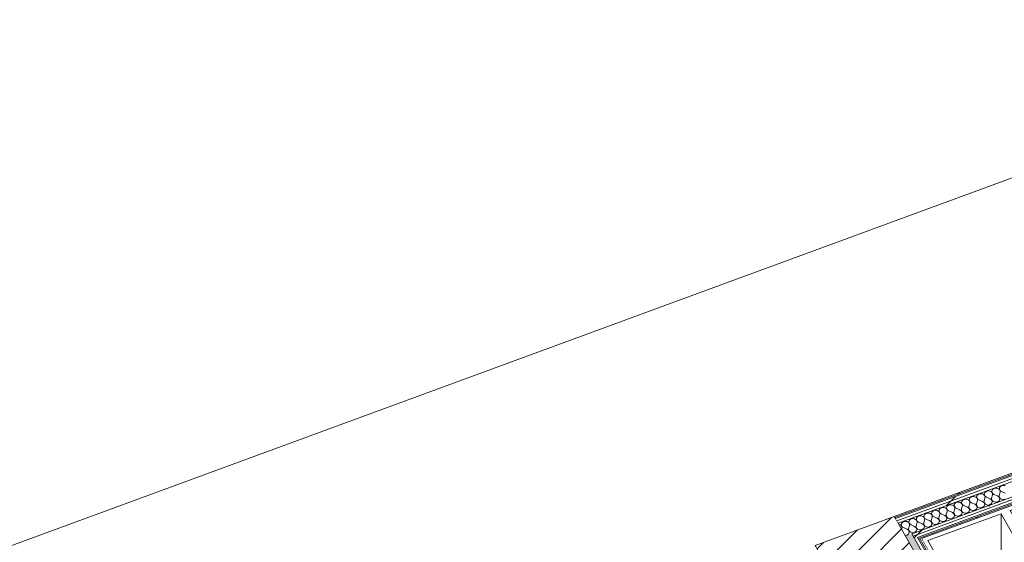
# Model space of a CAD drawing. Header units: millimetres. Extents: x -8337 to 19291, y 9509 to 21675.
# Tile 65 of 163: x -4135 to 67, y 16577 to 18807. Entities that reach past the tile are written whole.
import ezdxf

# ---------------------------------------------------------------- set-up
doc = ezdxf.new("R2010")
doc.units = ezdxf.units.MM
doc.header["$MEASUREMENT"] = 0
doc.linetypes.add('Wipeout_Contour', pattern=[1000, 0, -1000])
for name, color, linetype in [('10_ESTR_Pilars', 7, 'Continuous'), ('14_PAV_Paviment existent', 7, 'Continuous'), ('Nuevo_08_E_Envans secs', 7, 'Continuous'), ('Nuevo_09_EI_Mobiliari general', 7, 'Continuous')]:
    doc.layers.add(name, color=color, linetype=linetype)
for name, color, linetype, lineweight in [('10_ESTR_Pilars_Pluma_Nº__28', 7, 'Continuous', 20), ('10_ESTR_Pilars_Pluma_Nº__42', 8, 'Continuous', 25), ('14_PAV_Paviment existent_Pluma_Nº__89', 7, 'Continuous', 5), ('Nuevo_08_E_Envans secs_Pluma_Nº__1', 7, 'Continuous', 5), ('Nuevo_08_E_Envans secs_Pluma_Nº__47', 7, 'Continuous', 20), ('Nuevo_09_EI_Mobiliari general_Pluma_Nº__1', 7, 'Continuous', 5), ('Nuevo_09_EI_Mobiliari general_Pluma_Nº__24', 252, 'Continuous', 5)]:
    doc.layers.add(name, color=color, linetype=linetype, lineweight=lineweight)
for name, color, linetype, lineweight, true_color in [('Nuevo_08_E_Envans secs_Pluma_Nº__102', 7, 'Continuous', 5, 0xcccccc), ('Nuevo_08_E_Envans secs_Pluma_Nº__171', 171, 'Continuous', 13, 0xaaaaff), ('Nuevo_08_E_Envans secs_Pluma_Nº__177', 7, 'Continuous', 15, 0xf7e046)]:
    doc.layers.add(name, color=color, linetype=linetype, lineweight=lineweight, true_color=true_color)
pattern_1 = [(45, (0, 0), (-183.8478, 183.8478), [195, -65]), (45, (7e-14, 183.85), (-183.8478, 183.8478), [195, -65])]

# ---------------------------------------------------------------- blocks, each defined once
blk = doc.blocks.new('Elem Sección_29_1')
at = {"color": 254, "linetype": 'Wipeout_Contour', "lineweight": 0, "ltscale": 65831.945839}
blk.add_wipeout([(-740.8, 16563.1), (-542.7, 16212.8), (-204.8, 16337), (-402.8, 16687.3)], dxfattribs=at).dxf.layer = '10_ESTR_Pilars'
at = {"layer": '10_ESTR_Pilars_Pluma_Nº__42', "linetype": 'Continuous', "lineweight": 25}
h = blk.add_hatch(dxfattribs=at)
h.set_pattern_fill('00_GCT_trama_45º_e1_400__05', color=8, style=0, pattern_type=2)
h.set_pattern_definition([(45, (0, 0), (-45.96194, 45.96194), [])])
h.paths.add_polyline_path([(-740.8, 16563.1), (-542.7, 16212.8), (-204.8, 16337), (-402.8, 16687.3)])
at = {"layer": '10_ESTR_Pilars_Pluma_Nº__28', "color": 7, "linetype": 'Continuous', "lineweight": 20}
blk.add_line((-402.8, 16687.3), (-740.8, 16563.1), dxfattribs=at)
at = {"layer": '10_ESTR_Pilars_Pluma_Nº__28', "color": 7, "linetype": 'Continuous', "lineweight": 20, "flags": 128}
for points in [[(-402.8, 16687.3), (-400.1, 16682.6), (-397.5, 16678), (-391.8, 16667.8), (-386.1, 16657.7), (-355.3, 16603.2), (-204.8, 16337)], [(-740.8, 16563.1), (-738.1, 16558.4), (-735.5, 16553.7), (-729.8, 16543.6), (-724, 16533.5), (-693.2, 16479), (-548, 16222.1), (-542.7, 16212.8)], [(-204.8, 16337), (-216.3, 16332.8), (-542.7, 16212.8)]]:
    blk.add_lwpolyline(points, dxfattribs=at)
blk = doc.blocks.new('Elem Sección_69_1')
at = {"layer": 'Nuevo_09_EI_Mobiliari general_Pluma_Nº__1', "color": 7, "linetype": 'Continuous', "lineweight": 5}
for p, q in [((2155.8, 17469.9), (2155.8, 17211.9)), ((1805.2, 17341.3), (1805.2, 17083.3)), ((2280.8, 17248.3), (2280.8, 16943.2)), ((2297.9, 16944.9), (2297.9, 17259.3)), ((1454.7, 17212.7), (1454.7, 16954.7)), ((2213.1, 17139.1), (2218.8, 17147.7)), ((2218.8, 17147.7), (2232.5, 17155.4)), ((2223.2, 17139.9), (2236.8, 17147.6)), ((2232.5, 17155.4), (2246.1, 17157.7)), ((2236.8, 17147.6), (2250.5, 17149.9)), ((2246.1, 17157.7), (2251.8, 17153.3)), ((2250.5, 17149.9), (2256.2, 17145.5)), ((2256.2, 17145.5), (2250.5, 17136.9)), ((2251.8, 17153.3), (2256.2, 17145.5)), ((1930.2, 17119.7), (1930.2, 16814.6)), ((1947.4, 16816.4), (1947.4, 17130.7)), ((1966.7, 16832.6), (1966.7, 17137.8)), ((1968.9, 16828.7), (1968.9, 17133.9)), ((2213.1, 17139.1), (2217.5, 17131.3)), ((2217.5, 17131.3), (2223.2, 17139.9)), ((2223.2, 17126.9), (2217.5, 17131.3)), ((2236.8, 17129.2), (2223.2, 17126.9)), ((2250.5, 17136.9), (2236.8, 17129.2)), ((1104.2, 17084.1), (1104.2, 16826.1)), ((1862.6, 17010.5), (1868.3, 17019.1)), ((1868.3, 17019.1), (1881.9, 17026.8)), ((1872.7, 17011.3), (1886.3, 17019)), ((1881.9, 17026.8), (1895.6, 17029.1)), ((1886.3, 17019), (1900, 17021.3)), ((1895.6, 17029.1), (1901.3, 17024.7)), ((1900, 17021.3), (1905.6, 17016.9)), ((1901.3, 17024.7), (1905.6, 17016.9)), ((1579.7, 16991.2), (1579.7, 16686)), ((1596.8, 16687.8), (1596.8, 17002.1)), ((1616.2, 16704.1), (1616.2, 17009.2)), ((1618.4, 16700.2), (1618.4, 17005.3)), ((1862.6, 17010.5), (1867, 17002.7)), ((1867, 17002.7), (1872.7, 17011.3)), ((1872.7, 16998.3), (1867, 17002.7)), ((1886.3, 17000.6), (1872.7, 16998.3)), ((1900, 17008.3), (1886.3, 17000.6)), ((1905.6, 17016.9), (1900, 17008.3)), ((753.7, 16955.5), (753.7, 16697.5)), ((1947.4, 16816.4), (2297.9, 16944.9)), ((2280.8, 16943.2), (1968.9, 16828.7)), ((2297.9, 16486), (2297.9, 16944.9)), ((1517.8, 16890.5), (1531.4, 16898.2)), ((1531.4, 16898.2), (1545.1, 16900.5)), ((1535.8, 16890.4), (1549.5, 16892.7)), ((1545.1, 16900.5), (1550.7, 16896.1)), ((1549.5, 16892.7), (1555.1, 16888.3)), ((1550.7, 16896.1), (1555.1, 16888.3)), ((1966.7, 16814.2), (2278.6, 16928.7)), ((1968.9, 16810.4), (2280.8, 16924.8)), ((2278.6, 16928.7), (2280.8, 16924.8)), ((2280.8, 16924.8), (2280.8, 16483.3)), ((1229.2, 16862.6), (1229.2, 16557.4)), ((1246.3, 16559.2), (1246.3, 16873.6)), ((1265.6, 16575.5), (1265.6, 16880.6)), ((1267.8, 16571.6), (1267.8, 16876.7)), ((1512.1, 16881.9), (1517.8, 16890.5)), ((1512.1, 16881.9), (1516.5, 16874.1)), ((1516.5, 16874.1), (1522.1, 16882.7)), ((1522.1, 16869.7), (1516.5, 16874.1)), ((1522.1, 16882.7), (1535.8, 16890.4)), ((1535.8, 16872), (1522.1, 16869.7)), ((1549.5, 16879.7), (1535.8, 16872)), ((1555.1, 16888.3), (1549.5, 16879.7)), ((2088.6, 16840.5), (2161, 16867)), ((2163.2, 16863.2), (2090.8, 16836.6)), ((2161, 16867), (2163.2, 16863.2)), ((2163.2, 16840.2), (2163.2, 16863.2)), ((403.2, 16827), (403.2, 16569)), ((1596.8, 16687.8), (1947.4, 16816.4)), ((1930.2, 16814.6), (1618.4, 16700.2)), ((1947.4, 16357.4), (1947.4, 16816.4)), ((1966.7, 16832.6), (1968.9, 16828.7)), ((1966.7, 16814.2), (1968.9, 16810.4)), ((1966.7, 16372.8), (1966.7, 16814.2)), ((1968.9, 16368.9), (1968.9, 16810.4)), ((2090.8, 16836.6), (2088.6, 16840.5)), ((2088.6, 16817.5), (2088.6, 16840.5)), ((2090.8, 16813.6), (2088.6, 16817.5)), ((2163.2, 16840.2), (2090.8, 16813.6)), ((2090.8, 16813.6), (2090.8, 16836.6)), ((1167.2, 16761.9), (1180.9, 16769.6)), ((1180.9, 16769.6), (1194.6, 16771.9)), ((1194.6, 16771.9), (1200.2, 16767.5)), ((1200.2, 16767.5), (1204.6, 16759.7)), ((1616.2, 16685.7), (1928, 16800.1)), ((1618.4, 16681.8), (1930.2, 16796.2)), ((1928, 16800.1), (1930.2, 16796.2)), ((1930.2, 16796.2), (1930.2, 16354.7)), ((878.7, 16734), (878.7, 16428.8)), ((895.8, 16430.6), (895.8, 16745)), ((915.1, 16446.9), (915.1, 16752.1)), ((917.3, 16443), (917.3, 16748.2)), ((1161.6, 16753.3), (1167.2, 16761.9)), ((1161.6, 16753.3), (1166, 16745.6)), ((1166, 16745.6), (1171.6, 16754.1)), ((1171.6, 16741.1), (1166, 16745.6)), ((1171.6, 16754.1), (1185.3, 16761.8)), ((1185.3, 16743.4), (1171.6, 16741.1)), ((1185.3, 16761.8), (1199, 16764.2)), ((1199, 16751.2), (1185.3, 16743.4)), ((1199, 16764.2), (1204.6, 16759.7)), ((1204.6, 16759.7), (1199, 16751.2)), ((1738.1, 16711.9), (1810.5, 16738.5)), ((1812.7, 16734.6), (1740.3, 16708)), ((1810.5, 16738.5), (1812.7, 16734.6)), ((1812.7, 16711.6), (1812.7, 16734.6)), ((52.6, 16698.4), (52.6, 16440.4)), ((1246.3, 16559.2), (1596.8, 16687.8)), ((1579.7, 16686), (1267.8, 16571.6)), ((1596.8, 16228.8), (1596.8, 16687.8)), ((1616.2, 16704.1), (1618.4, 16700.2)), ((1616.2, 16685.7), (1618.4, 16681.8)), ((1616.2, 16244.2), (1616.2, 16685.7)), ((1618.4, 16240.3), (1618.4, 16681.8)), ((1740.3, 16708), (1738.1, 16711.9)), ((1738.1, 16688.9), (1738.1, 16711.9)), ((1740.3, 16685), (1738.1, 16688.9)), ((1812.7, 16711.6), (1740.3, 16685)), ((1740.3, 16685), (1740.3, 16708)), ((2213.1, 16679.2), (2218.8, 16687.8)), ((2218.8, 16687.8), (2232.5, 16695.5)), ((2223.2, 16680), (2236.8, 16687.7)), ((2232.5, 16695.5), (2246.1, 16697.8)), ((2236.8, 16687.7), (2250.5, 16690)), ((2246.1, 16697.8), (2251.8, 16693.4)), ((2250.5, 16690), (2256.2, 16685.6)), ((2256.2, 16685.6), (2250.5, 16677)), ((2251.8, 16693.4), (2256.2, 16685.6)), ((816.7, 16633.3), (830.4, 16641.1)), ((830.4, 16641.1), (844, 16643.4)), ((844, 16643.4), (849.7, 16638.9)), ((1265.6, 16557.1), (1577.5, 16671.5)), ((1267.8, 16553.2), (1579.7, 16667.6)), ((1577.5, 16671.5), (1579.7, 16667.6)), ((1579.7, 16667.6), (1579.7, 16226.1)), ((2213.1, 16679.2), (2217.5, 16671.4)), ((2217.5, 16671.4), (2223.2, 16680)), ((2223.2, 16667), (2217.5, 16671.4)), ((2236.8, 16669.3), (2223.2, 16667)), ((2250.5, 16677), (2236.8, 16669.3)), ((528.2, 16605.4), (528.2, 16300.3)), ((545.3, 16302), (545.3, 16616.4)), ((564.6, 16318.3), (564.6, 16623.5)), ((566.8, 16314.4), (566.8, 16619.6)), ((811.1, 16624.8), (816.7, 16633.3)), ((811.1, 16624.8), (815.4, 16617)), ((815.4, 16617), (821.1, 16625.6)), ((821.1, 16612.6), (815.4, 16617)), ((821.1, 16625.6), (834.8, 16633.3)), ((834.8, 16614.9), (821.1, 16612.6)), ((834.8, 16633.3), (848.4, 16635.6)), ((848.4, 16622.6), (834.8, 16614.9)), ((848.4, 16635.6), (854.1, 16631.2)), ((854.1, 16631.2), (848.4, 16622.6)), ((849.7, 16638.9), (854.1, 16631.2)), ((1387.6, 16583.3), (1460, 16609.9)), ((1462.2, 16606), (1389.7, 16579.4)), ((1460, 16609.9), (1462.2, 16606)), ((1462.2, 16583), (1462.2, 16606)), ((895.8, 16430.6), (1246.3, 16559.2)), ((1229.2, 16557.4), (917.3, 16443)), ((1246.3, 16100.2), (1246.3, 16559.2)), ((1265.6, 16575.5), (1267.8, 16571.6)), ((1265.6, 16557.1), (1267.8, 16553.2)), ((1265.6, 16115.6), (1265.6, 16557.1)), ((1389.7, 16579.4), (1387.6, 16583.3)), ((1387.6, 16560.3), (1387.6, 16583.3)), ((1389.7, 16556.4), (1387.6, 16560.3)), ((1462.2, 16583), (1389.7, 16556.4)), ((1389.7, 16556.4), (1389.7, 16579.4)), ((1862.6, 16550.6), (1868.3, 16559.2)), ((1868.3, 16559.2), (1881.9, 16566.9)), ((1872.7, 16551.4), (1886.3, 16559.1)), ((1881.9, 16566.9), (1895.6, 16569.2)), ((1886.3, 16559.1), (1900, 16561.5)), ((1895.6, 16569.2), (1901.3, 16564.8)), ((1900, 16561.5), (1905.6, 16557)), ((1905.6, 16557), (1900, 16548.4)), ((1901.3, 16564.8), (1905.6, 16557)), ((479.9, 16512.5), (493.5, 16514.8)), ((493.5, 16514.8), (499.2, 16510.4)), ((915.1, 16428.5), (1227, 16542.9)), ((917.3, 16424.6), (1229.2, 16539)), ((1227, 16542.9), (1229.2, 16539)), ((1229.2, 16539), (1229.2, 16097.5)), ((1267.8, 16111.7), (1267.8, 16553.2)), ((1862.6, 16550.6), (1867, 16542.9)), ((1867, 16542.9), (1872.7, 16551.4)), ((1872.7, 16538.4), (1867, 16542.9)), ((1886.3, 16540.7), (1872.7, 16538.4)), ((1900, 16548.4), (1886.3, 16540.7)), ((177.6, 16476.8), (177.6, 16171.7)), ((194.8, 16173.5), (194.8, 16487.8)), ((214.1, 16189.7), (214.1, 16494.9)), ((216.3, 16185.8), (216.3, 16491)), ((460.5, 16496.2), (466.2, 16504.8)), ((460.5, 16496.2), (464.9, 16488.4)), ((464.9, 16488.4), (470.6, 16497)), ((470.6, 16484), (464.9, 16488.4)), ((466.2, 16504.8), (479.9, 16512.5)), ((470.6, 16497), (484.2, 16504.7)), ((484.2, 16486.3), (470.6, 16484)), ((484.2, 16504.7), (497.9, 16507)), ((497.9, 16494), (484.2, 16486.3)), ((497.9, 16507), (503.6, 16502.6)), ((503.6, 16502.6), (497.9, 16494)), ((499.2, 16510.4), (503.6, 16502.6)), ((1037, 16454.7), (1109.5, 16481.3)), ((1111.7, 16477.4), (1039.2, 16450.8)), ((1109.5, 16481.3), (1111.7, 16477.4)), ((1111.7, 16454.4), (1111.7, 16477.4)), ((2280.8, 16483.3), (1968.9, 16368.9)), ((545.3, 16302), (895.8, 16430.6)), ((895.8, 15971.7), (895.8, 16430.6)), ((915.1, 16446.9), (917.3, 16443)), ((1039.2, 16450.8), (1037, 16454.7)), ((1037, 16431.7), (1037, 16454.7)), ((1039.2, 16427.8), (1037, 16431.7)), ((1111.7, 16454.4), (1039.2, 16427.8)), ((1039.2, 16427.8), (1039.2, 16450.8)), ((1512.1, 16422.1), (1517.8, 16430.6)), ((1517.8, 16430.6), (1531.4, 16438.3)), ((1522.1, 16422.8), (1535.8, 16430.6)), ((1531.4, 16438.3), (1545.1, 16440.7)), ((1535.8, 16430.6), (1549.5, 16432.9)), ((1545.1, 16440.7), (1550.7, 16436.2)), ((1549.5, 16432.9), (1555.1, 16428.4)), ((1550.7, 16436.2), (1555.1, 16428.4)), ((564.6, 16299.9), (876.5, 16414.3)), ((878.7, 16428.8), (566.8, 16314.4)), ((566.8, 16296), (878.7, 16410.4)), ((876.5, 16414.3), (878.7, 16410.4)), ((878.7, 16410.4), (878.7, 15969)), ((915.1, 16428.5), (917.3, 16424.6)), ((915.1, 15987), (915.1, 16428.5)), ((917.3, 15983.1), (917.3, 16424.6)), ((1512.1, 16422.1), (1516.5, 16414.3)), ((1516.5, 16414.3), (1522.1, 16422.8)), ((1522.1, 16409.8), (1516.5, 16414.3)), ((1535.8, 16412.2), (1522.1, 16409.8)), ((1549.5, 16419.9), (1535.8, 16412.2)), ((1555.1, 16428.4), (1549.5, 16419.9)), ((-136.4, 16325.5), (-136.4, 16366.3)), ((-134.2, 16321.6), (-134.2, 16362.4)), ((110, 16367.6), (115.7, 16376.2)), ((110, 16367.6), (114.4, 16359.8)), ((114.4, 16359.8), (120.1, 16368.4)), ((120.1, 16355.4), (114.4, 16359.8)), ((115.7, 16376.2), (129.3, 16383.9)), ((120.1, 16368.4), (133.7, 16376.1)), ((133.7, 16357.7), (120.1, 16355.4)), ((129.3, 16383.9), (143, 16386.2)), ((133.7, 16376.1), (147.4, 16378.4)), ((147.4, 16365.4), (133.7, 16357.7)), ((143, 16386.2), (148.7, 16381.8)), ((147.4, 16378.4), (153.1, 16374)), ((153.1, 16374), (147.4, 16365.4)), ((148.7, 16381.8), (153.1, 16374)), ((686.5, 16326.2), (759, 16352.7)), ((761.2, 16348.8), (688.7, 16322.3)), ((759, 16352.7), (761.2, 16348.8)), ((761.2, 16325.8), (761.2, 16348.8)), ((1930.2, 16354.7), (1618.4, 16240.3)), ((1966.7, 16372.8), (1968.9, 16368.9)), ((564.6, 16318.3), (566.8, 16314.4)), ((688.7, 16322.3), (686.5, 16326.2)), ((686.5, 16303.2), (686.5, 16326.2)), ((761.2, 16325.8), (688.7, 16299.3)), ((688.7, 16299.3), (688.7, 16322.3)), ((1167.2, 16302.1), (1180.9, 16309.8)), ((1180.9, 16309.8), (1194.6, 16312.1)), ((1185.3, 16302), (1199, 16304.3)), ((1194.6, 16312.1), (1200.2, 16307.7)), ((1199, 16304.3), (1204.6, 16299.9)), ((1200.2, 16307.7), (1204.6, 16299.9)), ((194.8, 16173.5), (545.3, 16302)), ((214.1, 16171.3), (526, 16285.8)), ((528.2, 16300.3), (216.3, 16185.8)), ((216.3, 16167.5), (528.2, 16281.9)), ((526, 16285.8), (528.2, 16281.9)), ((528.2, 16281.9), (528.2, 15840.4)), ((545.3, 15843.1), (545.3, 16302)), ((564.6, 16299.9), (566.8, 16296)), ((564.6, 15858.5), (564.6, 16299.9)), ((566.8, 15854.6), (566.8, 16296)), ((688.7, 16299.3), (686.5, 16303.2)), ((1161.6, 16293.5), (1167.2, 16302.1)), ((1161.6, 16293.5), (1166, 16285.7)), ((1166, 16285.7), (1171.6, 16294.3)), ((1171.6, 16281.3), (1166, 16285.7)), ((1171.6, 16294.3), (1185.3, 16302)), ((1185.3, 16283.6), (1171.6, 16281.3)), ((1199, 16291.3), (1185.3, 16283.6)), ((1204.6, 16299.9), (1199, 16291.3)), ((336, 16197.6), (408.4, 16224.1)), ((410.6, 16220.3), (338.2, 16193.7)), ((408.4, 16224.1), (410.6, 16220.3)), ((410.6, 16197.3), (410.6, 16220.3)), ((1579.7, 16226.1), (1267.8, 16111.7)), ((1616.2, 16244.2), (1618.4, 16240.3)), ((214.1, 16189.7), (216.3, 16185.8)), ((338.2, 16193.7), (336, 16197.6)), ((336, 16174.6), (336, 16197.6)), ((410.6, 16197.3), (338.2, 16170.7)), ((338.2, 16170.7), (338.2, 16193.7)), ((816.7, 16173.5), (830.4, 16181.2)), ((830.4, 16181.2), (844, 16183.5)), ((844, 16183.5), (849.7, 16179.1)), ((849.7, 16179.1), (854.1, 16171.3)), ((-130.3, 16054.2), (194.8, 16173.5)), ((177.6, 16171.7), (-130.3, 16058.7)), ((-130.3, 16045), (175.4, 16157.2)), ((-130.3, 16040.3), (177.6, 16153.3)), ((175.4, 16157.2), (177.6, 16153.3)), ((177.6, 16153.3), (177.6, 15711.8)), ((194.8, 15714.5), (194.8, 16173.5)), ((214.1, 16171.3), (216.3, 16167.5)), ((214.1, 15729.9), (214.1, 16171.3)), ((216.3, 15726), (216.3, 16167.5)), ((338.2, 16170.7), (336, 16174.6)), ((811.1, 16164.9), (816.7, 16173.5)), ((811.1, 16164.9), (815.4, 16157.1)), ((815.4, 16157.1), (821.1, 16165.7)), ((821.1, 16152.7), (815.4, 16157.1)), ((821.1, 16165.7), (834.8, 16173.4)), ((834.8, 16155), (821.1, 16152.7)), ((834.8, 16173.4), (848.4, 16175.7)), ((848.4, 16162.7), (834.8, 16155)), ((848.4, 16175.7), (854.1, 16171.3)), ((854.1, 16171.3), (848.4, 16162.7)), ((-14.5, 16069), (57.9, 16095.6)), ((57.9, 16095.6), (60.1, 16091.7)), ((1229.2, 16097.5), (917.3, 15983.1)), ((1265.6, 16115.6), (1267.8, 16111.7)), ((-12.3, 16065.1), (-14.5, 16069)), ((-14.5, 16046), (-14.5, 16069)), ((60.1, 16091.7), (-12.3, 16065.1)), ((60.1, 16068.7), (-12.3, 16042.1)), ((-12.3, 16042.1), (-12.3, 16065.1)), ((60.1, 16068.7), (60.1, 16091.7)), ((466.2, 16044.9), (479.9, 16052.6)), ((479.9, 16052.6), (493.5, 16054.9)), ((493.5, 16054.9), (499.2, 16050.5)), ((-12.3, 16042.1), (-14.5, 16046)), ((460.5, 16036.3), (466.2, 16044.9)), ((460.5, 16036.3), (464.9, 16028.5)), ((464.9, 16028.5), (470.6, 16037.1)), ((470.6, 16024.1), (464.9, 16028.5)), ((470.6, 16037.1), (484.2, 16044.8)), ((484.2, 16026.4), (470.6, 16024.1)), ((484.2, 16044.8), (497.9, 16047.1)), ((497.9, 16034.1), (484.2, 16026.4)), ((497.9, 16047.1), (503.6, 16042.7)), ((503.6, 16042.7), (497.9, 16034.1)), ((499.2, 16050.5), (503.6, 16042.7)), ((878.7, 15969), (566.8, 15854.6)), ((915.1, 15987), (917.3, 15983.1)), ((129.3, 15924), (143, 15926.3)), ((143, 15926.3), (148.7, 15921.9)), ((110, 15907.7), (115.7, 15916.3)), ((110, 15907.7), (114.4, 15900)), ((114.4, 15900), (120.1, 15908.5)), ((120.1, 15895.5), (114.4, 15900)), ((115.7, 15916.3), (129.3, 15924)), ((120.1, 15908.5), (133.7, 15916.2)), ((133.7, 15897.8), (120.1, 15895.5)), ((133.7, 15916.2), (147.4, 15918.6)), ((147.4, 15905.5), (133.7, 15897.8)), ((147.4, 15918.6), (153.1, 15914.1)), ((153.1, 15914.1), (147.4, 15905.5)), ((148.7, 15921.9), (153.1, 15914.1)), ((564.6, 15858.5), (566.8, 15854.6)), ((528.2, 15840.4), (216.3, 15726)), ((214.1, 15729.9), (216.3, 15726)), ((177.6, 15711.8), (-130.3, 15598.9))]:
    blk.add_line(p, q, dxfattribs=at)
at = {"layer": 'Nuevo_09_EI_Mobiliari general_Pluma_Nº__24', "color": 252, "linetype": 'Continuous', "lineweight": 5}
for p, q in [((2155.8, 17469.9), (1843.9, 17355.4)), ((2155.8, 17469.9), (2276.4, 17256.1)), ((1843.9, 17355.4), (1964.5, 17141.7)), ((1805.2, 17341.3), (1493.4, 17226.9)), ((1805.2, 17341.3), (1925.8, 17127.5)), ((2276.4, 17256.1), (1964.5, 17141.7)), ((2280.8, 17248.3), (1968.9, 17133.9)), ((2297.9, 17259.3), (2278.6, 17252.2)), ((2278.6, 17252.2), (2280.8, 17248.3)), ((1454.7, 17212.7), (1142.8, 17098.3)), ((1454.7, 17212.7), (1575.3, 16998.9)), ((1493.4, 17226.9), (1614, 17013.1)), ((1925.8, 17127.5), (1614, 17013.1)), ((1930.2, 17119.7), (1618.4, 17005.3)), ((1928, 17123.6), (1930.2, 17119.7)), ((1966.7, 17137.8), (1968.9, 17133.9)), ((1104.2, 17084.1), (792.3, 16969.7)), ((1104.2, 17084.1), (1224.8, 16870.4)), ((1142.8, 17098.3), (1263.4, 16884.5)), ((1575.3, 16998.9), (1263.4, 16884.5)), ((1579.7, 16991.2), (1267.8, 16876.7)), ((1577.5, 16995), (1579.7, 16991.2)), ((1616.2, 17009.2), (1618.4, 17005.3)), ((753.7, 16955.5), (441.8, 16841.1)), ((753.7, 16955.5), (874.3, 16741.8)), ((792.3, 16969.7), (912.9, 16756)), ((1224.8, 16870.4), (912.9, 16756)), ((1229.2, 16862.6), (917.3, 16748.2)), ((1227, 16866.5), (1229.2, 16862.6)), ((1265.6, 16880.6), (1267.8, 16876.7)), ((403.2, 16827), (91.3, 16712.6)), ((403.2, 16827), (523.8, 16613.2)), ((441.8, 16841.1), (562.4, 16627.4)), ((874.3, 16741.8), (562.4, 16627.4)), ((878.7, 16734), (566.8, 16619.6)), ((876.5, 16737.9), (878.7, 16734)), ((915.1, 16752.1), (917.3, 16748.2)), ((52.6, 16698.4), (-259.2, 16584)), ((52.6, 16698.4), (173.2, 16484.6)), ((91.3, 16712.6), (211.9, 16498.8)), ((523.8, 16613.2), (211.9, 16498.8)), ((528.2, 16605.4), (216.3, 16491)), ((526, 16609.3), (528.2, 16605.4)), ((564.6, 16623.5), (566.8, 16619.6)), ((-259.2, 16584), (-138.6, 16370.2)), ((173.2, 16484.6), (-138.6, 16370.2)), ((177.6, 16476.8), (-134.2, 16362.4)), ((175.4, 16480.7), (177.6, 16476.8)), ((214.1, 16494.9), (216.3, 16491)), ((-155.5, 16359.3), (-155.8, 16359.2)), ((-136.4, 16366.3), (-155.5, 16359.3)), ((-136.4, 16366.3), (-134.2, 16362.4))]:
    blk.add_line(p, q, dxfattribs=at)
at = {"layer": 'Nuevo_09_EI_Mobiliari general_Pluma_Nº__24', "color": 252, "linetype": 'Continuous', "lineweight": 5, "flags": 128}
for points in [[(2166.3, 17492.5), (1815.8, 17363.9), (1465.2, 17235.4), (1114.7, 17106.8), (764.2, 16978.2), (413.7, 16849.6), (63.2, 16721), (-287.4, 16592.5)], [(2166.3, 17492.5), (2175.1, 17476.9), (2297.9, 17259.3)], [(1966.7, 17137.8), (1947.4, 17130.7), (1928, 17123.6)], [(1616.2, 17009.2), (1596.8, 17002.1), (1577.5, 16995)], [(1265.6, 16880.6), (1246.3, 16873.6), (1227, 16866.5)], [(915.1, 16752.1), (895.8, 16745), (876.5, 16737.9)], [(564.6, 16623.5), (545.3, 16616.4), (526, 16609.3)], [(-287.4, 16592.5), (-278.5, 16576.9), (-155.8, 16359.2)], [(214.1, 16494.9), (194.8, 16487.8), (175.4, 16480.7)]]:
    blk.add_lwpolyline(points, dxfattribs=at)
blk = doc.blocks.new('*X98')
at = {"layer": 'Nuevo_08_E_Envans secs_Pluma_Nº__102', "color": 254, "linetype": 'Continuous', "lineweight": 5, "true_color": 0xcccccc}
for p, q in [((28.3, 16807.9), (23.6, 16806.7)), ((33.2, 16807.9), (28.3, 16807.9)), ((37.9, 16806.9), (33.2, 16807.9)), ((46.3, 16810), (45.5, 16806.1)), ((48.5, 16813.5), (46.3, 16810)), ((51.7, 16816.4), (48.5, 16813.5)), ((55.8, 16818.6), (51.7, 16816.4)), ((60.5, 16819.7), (55.8, 16818.6)), ((65.4, 16819.7), (60.5, 16819.7)), ((70.1, 16818.7), (65.4, 16819.7)), ((-80.3, 16766.2), (-82.4, 16762.6)), ((-77, 16769.1), (-80.3, 16766.2)), ((-72.9, 16771.2), (-77, 16769.1)), ((-68.2, 16772.4), (-72.9, 16771.2)), ((-63.4, 16772.4), (-68.2, 16772.4)), ((-58.7, 16771.4), (-63.4, 16772.4)), ((-54.5, 16769.4), (-58.7, 16771.4)), ((-51.1, 16766.5), (-54.5, 16769.4)), ((-50.2, 16774.5), (-51.1, 16770.6)), ((-51.1, 16770.6), (-50.6, 16766.7)), ((-48.9, 16763), (-51.1, 16766.5)), ((-50.6, 16766.7), (-48.8, 16763)), ((-48.1, 16778), (-50.2, 16774.5)), ((-44.9, 16781), (-48.1, 16778)), ((-40.7, 16783.1), (-44.9, 16781)), ((-36.1, 16784.2), (-40.7, 16783.1)), ((-31.2, 16784.2), (-36.1, 16784.2)), ((-26.5, 16783.2), (-31.2, 16784.2)), ((-22.3, 16781.2), (-26.5, 16783.2)), ((-18.9, 16778.3), (-22.3, 16781.2)), ((-19.9, 16753.1), (-16.1, 16767)), ((-18, 16786.3), (-18.9, 16782.4)), ((-18.9, 16782.4), (-18.4, 16778.5)), ((-16.7, 16774.8), (-18.9, 16778.3)), ((-18.4, 16778.5), (-16.6, 16774.9)), ((-15.9, 16789.9), (-18, 16786.3)), ((-15.7, 16771), (-16.7, 16774.8)), ((-16.6, 16774.9), (-13.6, 16771.8)), ((-16.1, 16767), (-15.7, 16771)), ((-12.7, 16792.8), (-15.9, 16789.9)), ((-13.6, 16771.8), (-9.7, 16769.4)), ((-8.5, 16794.9), (-12.7, 16792.8)), ((5.8, 16762.6), (-9.7, 16769.4)), ((-3.9, 16796), (-8.5, 16794.9)), ((1, 16796.1), (-3.9, 16796)), ((5.7, 16795), (1, 16796.1)), ((9.9, 16793), (5.7, 16795)), ((13.2, 16790.1), (9.9, 16793)), ((12.3, 16764.9), (16.1, 16778.9)), ((15.5, 16786.7), (13.2, 16790.1)), ((14.2, 16798.1), (13.3, 16794.3)), ((13.3, 16794.3), (13.8, 16790.4)), ((13.8, 16790.4), (15.6, 16786.7)), ((16.3, 16801.7), (14.2, 16798.1)), ((16.4, 16782.8), (15.5, 16786.7)), ((15.6, 16786.7), (18.6, 16783.6)), ((16.1, 16778.9), (16.4, 16782.8)), ((19.5, 16804.6), (16.3, 16801.7)), ((18.6, 16783.6), (22.5, 16781.2)), ((23.6, 16806.7), (19.5, 16804.6)), ((38, 16774.4), (22.5, 16781.2)), ((42.1, 16804.8), (37.9, 16806.9)), ((44.9, 16769), (38, 16774.4)), ((45.4, 16802), (42.1, 16804.8)), ((44.5, 16776.8), (48.3, 16790.7)), ((44.5, 16776.8), (45.1, 16769)), ((47.2, 16761.4), (44.9, 16769)), ((45.1, 16769), (50.6, 16762.6)), ((47.7, 16798.5), (45.4, 16802)), ((45.5, 16806.1), (46, 16802.2)), ((46, 16802.2), (47.8, 16798.5)), ((48.6, 16794.6), (47.7, 16798.5)), ((47.8, 16798.5), (50.8, 16795.4)), ((48.3, 16790.7), (48.6, 16794.6)), ((50.8, 16795.4), (54.7, 16793.1)), ((70.2, 16786.2), (54.7, 16793.1)), ((-201.7, 16723.9), (-205.8, 16721.8)), ((-197, 16725), (-201.7, 16723.9)), ((-192.1, 16725.1), (-197, 16725)), ((-187.4, 16724.1), (-192.1, 16725.1)), ((-183.2, 16722), (-187.4, 16724.1)), ((-179, 16727.2), (-179.8, 16723.3)), ((-176.9, 16730.7), (-179, 16727.2)), ((-173.6, 16733.6), (-176.9, 16730.7)), ((-169.5, 16735.7), (-173.6, 16733.6)), ((-164.8, 16736.9), (-169.5, 16735.7)), ((-159.9, 16736.9), (-164.8, 16736.9)), ((-155.2, 16735.9), (-159.9, 16736.9)), ((-151, 16733.9), (-155.2, 16735.9)), ((-147.7, 16731), (-151, 16733.9)), ((-145.5, 16727.5), (-147.7, 16731)), ((-146.8, 16739), (-147.6, 16735.1)), ((-147.6, 16735.1), (-147.1, 16731.2)), ((-147.1, 16731.2), (-145.3, 16727.5)), ((-144.7, 16742.5), (-146.8, 16739)), ((-144.5, 16723.6), (-145.5, 16727.5)), ((-145.3, 16727.5), (-142.4, 16724.4)), ((-144.9, 16719.7), (-144.5, 16723.6)), ((-141.4, 16745.5), (-144.7, 16742.5)), ((-142.4, 16724.4), (-138.4, 16722.1)), ((-137.3, 16747.6), (-141.4, 16745.5)), ((-132.6, 16748.7), (-137.3, 16747.6)), ((-127.7, 16748.7), (-132.6, 16748.7)), ((-123, 16747.7), (-127.7, 16748.7)), ((-118.9, 16745.7), (-123, 16747.7)), ((-115.5, 16742.8), (-118.9, 16745.7)), ((-116.5, 16717.6), (-112.7, 16731.5)), ((-114.6, 16750.8), (-115.5, 16746.9)), ((-115.5, 16746.9), (-115, 16743)), ((-113.3, 16739.3), (-115.5, 16742.8)), ((-115, 16743), (-113.1, 16739.4)), ((-112.5, 16754.4), (-114.6, 16750.8)), ((-112.3, 16735.5), (-113.3, 16739.3)), ((-113.1, 16739.4), (-110.2, 16736.3)), ((-112.7, 16731.5), (-112.3, 16735.5)), ((-109.2, 16757.3), (-112.5, 16754.4)), ((-110.2, 16736.3), (-106.3, 16733.9)), ((-105.1, 16759.4), (-109.2, 16757.3)), ((-90.7, 16727.1), (-106.3, 16733.9)), ((-100.4, 16760.5), (-105.1, 16759.4)), ((-95.6, 16760.6), (-100.4, 16760.5)), ((-90.8, 16759.6), (-95.6, 16760.6)), ((-86.7, 16757.5), (-90.8, 16759.6)), ((-83.8, 16721.6), (-90.7, 16727.1)), ((-83.3, 16754.7), (-86.7, 16757.5)), ((-84.3, 16729.5), (-80.5, 16743.4)), ((-84.3, 16729.5), (-83.7, 16721.7)), ((-82.4, 16762.6), (-83.3, 16758.8)), ((-83.3, 16758.8), (-82.8, 16754.9)), ((-81.1, 16751.2), (-83.3, 16754.7)), ((-82.8, 16754.9), (-81, 16751.2)), ((-80.1, 16747.3), (-81.1, 16751.2)), ((-81, 16751.2), (-78, 16748.1)), ((-80.5, 16743.4), (-80.1, 16747.3)), ((-78, 16748.1), (-74.1, 16745.7)), ((-58.5, 16738.9), (-74.1, 16745.7)), ((-51.6, 16733.5), (-58.5, 16738.9)), ((-52.3, 16718.5), (-49.3, 16725.9)), ((-52.1, 16741.3), (-48.3, 16755.2)), ((-52.1, 16741.3), (-51.5, 16733.5)), ((-49.3, 16725.9), (-51.6, 16733.5)), ((-51.5, 16733.5), (-45.9, 16727.1)), ((-47.9, 16759.1), (-48.9, 16763)), ((-48.8, 16763), (-45.8, 16759.9)), ((-48.3, 16755.2), (-47.9, 16759.1)), ((-45.9, 16727.1), (-37, 16724.1)), ((-45.8, 16759.9), (-41.9, 16757.6)), ((-26.4, 16750.7), (-41.9, 16757.6)), ((-37, 16724.1), (-27.5, 16725.3)), ((-27.5, 16725.3), (-20.1, 16730.3)), ((-19.5, 16745.3), (-26.4, 16750.7)), ((-20.1, 16730.3), (-17.2, 16737.7)), ((-19.9, 16753.1), (-19.3, 16745.3)), ((-17.2, 16737.7), (-19.5, 16745.3)), ((-19.3, 16745.3), (-13.8, 16739)), ((-13.8, 16739), (-4.9, 16735.9)), ((-4.9, 16735.9), (4.7, 16737.1)), ((4.7, 16737.1), (12.1, 16742.1)), ((12.7, 16757.1), (5.8, 16762.6)), ((12.1, 16742.1), (15, 16749.6)), ((12.3, 16764.9), (12.9, 16757.2)), ((15, 16749.6), (12.7, 16757.1)), ((12.9, 16757.2), (18.4, 16750.8)), ((18.4, 16750.8), (27.3, 16747.7)), ((27.3, 16747.7), (36.9, 16748.9)), ((36.9, 16748.9), (44.3, 16754)), ((44.3, 16754), (47.2, 16761.4)), ((50.6, 16762.6), (59.5, 16759.6)), ((59.5, 16759.6), (69.1, 16760.8)), ((-305.6, 16683.4), (-307.7, 16679.8)), ((-302.4, 16686.3), (-305.6, 16683.4)), ((-298.2, 16688.4), (-302.4, 16686.3)), ((-293.6, 16689.5), (-298.2, 16688.4)), ((-288.7, 16689.6), (-293.6, 16689.5)), ((-284, 16688.6), (-288.7, 16689.6)), ((-279.8, 16686.5), (-284, 16688.6)), ((-276.5, 16683.7), (-279.8, 16686.5)), ((-274.2, 16680.2), (-276.5, 16683.7)), ((-275.6, 16691.7), (-276.4, 16687.8)), ((-276.4, 16687.8), (-275.9, 16683.9)), ((-275.9, 16683.9), (-274.1, 16680.2)), ((-273.4, 16695.2), (-275.6, 16691.7)), ((-270.2, 16698.1), (-273.4, 16695.2)), ((-266.1, 16700.3), (-270.2, 16698.1)), ((-261.4, 16701.4), (-266.1, 16700.3)), ((-256.5, 16701.4), (-261.4, 16701.4)), ((-251.8, 16700.4), (-256.5, 16701.4)), ((-247.6, 16698.4), (-251.8, 16700.4)), ((-244.3, 16695.5), (-247.6, 16698.4)), ((-245.2, 16670.3), (-241.4, 16684.2)), ((-242, 16692), (-244.3, 16695.5)), ((-243.4, 16703.5), (-244.2, 16699.6)), ((-244.2, 16699.6), (-243.7, 16695.7)), ((-243.7, 16695.7), (-241.9, 16692.1)), ((-241.2, 16707), (-243.4, 16703.5)), ((-241.1, 16688.1), (-242, 16692)), ((-241.9, 16692.1), (-238.9, 16688.9)), ((-241.4, 16684.2), (-241.1, 16688.1)), ((-238, 16710), (-241.2, 16707)), ((-238.9, 16688.9), (-235, 16686.6)), ((-233.9, 16712.1), (-238, 16710)), ((-219.5, 16679.8), (-235, 16686.6)), ((-229.2, 16713.2), (-233.9, 16712.1)), ((-224.3, 16713.3), (-229.2, 16713.2)), ((-219.6, 16712.2), (-224.3, 16713.3)), ((-215.4, 16710.2), (-219.6, 16712.2)), ((-212.1, 16707.3), (-215.4, 16710.2)), ((-213, 16682.1), (-209.3, 16696.1)), ((-213, 16682.1), (-212.5, 16674.4)), ((-209.8, 16703.8), (-212.1, 16707.3)), ((-211.2, 16715.3), (-212, 16711.4)), ((-212, 16711.4), (-211.5, 16707.5)), ((-211.5, 16707.5), (-209.7, 16703.9)), ((-209, 16718.9), (-211.2, 16715.3)), ((-208.9, 16700), (-209.8, 16703.8)), ((-209.7, 16703.9), (-206.7, 16700.8)), ((-209.3, 16696.1), (-208.9, 16700)), ((-205.8, 16721.8), (-209, 16718.9)), ((-206.7, 16700.8), (-202.8, 16698.4)), ((-187.3, 16691.6), (-202.8, 16698.4)), ((-180.4, 16686.1), (-187.3, 16691.6)), ((-179.9, 16719.2), (-183.2, 16722)), ((-180.9, 16694), (-177.1, 16707.9)), ((-180.9, 16694), (-180.3, 16686.2)), ((-178.1, 16678.6), (-180.4, 16686.1)), ((-180.3, 16686.2), (-174.7, 16679.8)), ((-177.7, 16715.7), (-179.9, 16719.2)), ((-179.8, 16723.3), (-179.3, 16719.4)), ((-179.3, 16719.4), (-177.5, 16715.7)), ((-176.7, 16711.8), (-177.7, 16715.7)), ((-177.5, 16715.7), (-174.6, 16712.6)), ((-177.1, 16707.9), (-176.7, 16711.8)), ((-174.6, 16712.6), (-170.6, 16710.3)), ((-155.1, 16703.4), (-170.6, 16710.3)), ((-156.2, 16677.9), (-148.9, 16683)), ((-148.2, 16698), (-155.1, 16703.4)), ((-148.9, 16683), (-145.9, 16690.4)), ((-148.7, 16705.8), (-144.9, 16719.7)), ((-148.7, 16705.8), (-148.1, 16698)), ((-145.9, 16690.4), (-148.2, 16698)), ((-148.1, 16698), (-142.5, 16691.6)), ((-142.5, 16691.6), (-133.6, 16688.6)), ((-122.9, 16715.3), (-138.4, 16722.1)), ((-133.6, 16688.6), (-124.1, 16689.8)), ((-124.1, 16689.8), (-116.7, 16694.8)), ((-116, 16709.8), (-122.9, 16715.3)), ((-116.7, 16694.8), (-113.7, 16702.2)), ((-116.5, 16717.6), (-115.9, 16709.8)), ((-113.7, 16702.2), (-116, 16709.8)), ((-115.9, 16709.8), (-110.3, 16703.5)), ((-110.3, 16703.5), (-101.4, 16700.4)), ((-101.4, 16700.4), (-91.9, 16701.6)), ((-91.9, 16701.6), (-84.5, 16706.6)), ((-84.5, 16706.6), (-81.5, 16714.1)), ((-81.5, 16714.1), (-83.8, 16721.6)), ((-83.7, 16721.7), (-78.1, 16715.3)), ((-78.1, 16715.3), (-69.2, 16712.3)), ((-69.2, 16712.3), (-59.7, 16713.4)), ((-59.7, 16713.4), (-52.3, 16718.5)), ((-380.5, 16653.1), (-383.8, 16653.8)), ((-376.4, 16651), (-380.5, 16653.1)), ((-373, 16648.2), (-376.4, 16651)), ((-372.1, 16656.2), (-373, 16652.3)), ((-373, 16652.3), (-372.5, 16648.4)), ((-370.8, 16644.7), (-373, 16648.2)), ((-372.5, 16648.4), (-370.7, 16644.7)), ((-370, 16659.7), (-372.1, 16656.2)), ((-369.8, 16640.8), (-370.8, 16644.7)), ((-370.7, 16644.7), (-367.7, 16641.6)), ((-370.2, 16636.9), (-369.8, 16640.8)), ((-366.7, 16662.6), (-370, 16659.7)), ((-367.7, 16641.6), (-363.8, 16639.3)), ((-362.6, 16664.8), (-366.7, 16662.6)), ((-357.9, 16665.9), (-362.6, 16664.8)), ((-353.1, 16665.9), (-357.9, 16665.9)), ((-348.4, 16664.9), (-353.1, 16665.9)), ((-344.2, 16662.9), (-348.4, 16664.9)), ((-340.8, 16660), (-344.2, 16662.9)), ((-341.8, 16634.8), (-338, 16648.7)), ((-339.9, 16668), (-340.8, 16664.1)), ((-340.8, 16664.1), (-340.3, 16660.2)), ((-338.6, 16656.5), (-340.8, 16660)), ((-340.3, 16660.2), (-338.5, 16656.6)), ((-337.8, 16671.5), (-339.9, 16668)), ((-337.6, 16652.7), (-338.6, 16656.5)), ((-338.5, 16656.6), (-335.5, 16653.4)), ((-338, 16648.7), (-337.6, 16652.7)), ((-334.6, 16674.5), (-337.8, 16671.5)), ((-335.5, 16653.4), (-331.6, 16651.1)), ((-330.4, 16676.6), (-334.6, 16674.5)), ((-316.1, 16644.3), (-331.6, 16651.1)), ((-325.8, 16677.7), (-330.4, 16676.6)), ((-320.9, 16677.8), (-325.8, 16677.7)), ((-316.2, 16676.7), (-320.9, 16677.8)), ((-312, 16674.7), (-316.2, 16676.7)), ((-309.2, 16638.8), (-316.1, 16644.3)), ((-308.6, 16671.8), (-312, 16674.7)), ((-309.6, 16646.6), (-305.8, 16660.6)), ((-309.6, 16646.6), (-309, 16638.9)), ((-307.7, 16679.8), (-308.6, 16676)), ((-308.6, 16676), (-308.1, 16672)), ((-306.4, 16668.3), (-308.6, 16671.8)), ((-308.1, 16672), (-306.3, 16668.4)), ((-305.4, 16664.5), (-306.4, 16668.3)), ((-306.3, 16668.4), (-303.3, 16665.3)), ((-305.8, 16660.6), (-305.4, 16664.5)), ((-303.3, 16665.3), (-299.4, 16662.9)), ((-283.9, 16656.1), (-299.4, 16662.9)), ((-277, 16650.6), (-283.9, 16656.1)), ((-277.6, 16635.7), (-274.7, 16643.1)), ((-277.4, 16658.5), (-273.6, 16672.4)), ((-277.4, 16658.5), (-276.8, 16650.7)), ((-274.7, 16643.1), (-277, 16650.6)), ((-276.8, 16650.7), (-271.3, 16644.3)), ((-273.3, 16676.3), (-274.2, 16680.2)), ((-274.1, 16680.2), (-271.1, 16677.1)), ((-273.6, 16672.4), (-273.3, 16676.3)), ((-271.3, 16644.3), (-262.4, 16641.3)), ((-271.1, 16677.1), (-267.2, 16674.8)), ((-251.7, 16667.9), (-267.2, 16674.8)), ((-262.4, 16641.3), (-252.8, 16642.4)), ((-252.8, 16642.4), (-245.4, 16647.5)), ((-244.8, 16662.5), (-251.7, 16667.9)), ((-245.4, 16647.5), (-242.5, 16654.9)), ((-245.2, 16670.3), (-244.6, 16662.5)), ((-242.5, 16654.9), (-244.8, 16662.5)), ((-244.6, 16662.5), (-239.1, 16656.2)), ((-239.1, 16656.2), (-230.2, 16653.1)), ((-230.2, 16653.1), (-220.6, 16654.3)), ((-220.6, 16654.3), (-213.3, 16659.3)), ((-212.6, 16674.3), (-219.5, 16679.8)), ((-213.3, 16659.3), (-210.3, 16666.7)), ((-210.3, 16666.7), (-212.6, 16674.3)), ((-212.5, 16674.4), (-206.9, 16668)), ((-206.9, 16668), (-198, 16664.9)), ((-198, 16664.9), (-188.4, 16666.1)), ((-188.4, 16666.1), (-181.1, 16671.2)), ((-181.1, 16671.2), (-178.1, 16678.6)), ((-174.7, 16679.8), (-165.8, 16676.8)), ((-165.8, 16676.8), (-156.2, 16677.9)), ((-371.5, 16632), (-370.2, 16636.9)), ((-348.2, 16632.4), (-363.8, 16639.3)), ((-356.8, 16606), (-349.4, 16606.9)), ((-349.4, 16606.9), (-342, 16612)), ((-341.3, 16627), (-348.2, 16632.4)), ((-342, 16612), (-339, 16619.4)), ((-341.8, 16634.8), (-341.2, 16627)), ((-339, 16619.4), (-341.3, 16627)), ((-341.2, 16627), (-335.6, 16620.7)), ((-335.6, 16620.7), (-326.8, 16617.6)), ((-326.8, 16617.6), (-317.2, 16618.8)), ((-317.2, 16618.8), (-309.8, 16623.8)), ((-309.8, 16623.8), (-306.9, 16631.2)), ((-306.9, 16631.2), (-309.2, 16638.8)), ((-309, 16638.9), (-303.5, 16632.5)), ((-303.5, 16632.5), (-294.6, 16629.4)), ((-294.6, 16629.4), (-285, 16630.6)), ((-285, 16630.6), (-277.6, 16635.7))]:
    blk.add_line(p, q, dxfattribs=at)
blk = doc.blocks.new('Elem Sección_85_1')
at = {"layer": 'Nuevo_08_E_Envans secs', "lineweight": 0}
blk.add_blockref('*X98', (0, 0), dxfattribs=at)
at = {"color": 254, "linetype": 'Wipeout_Contour', "lineweight": 0, "ltscale": 70913.316186}
blk.add_wipeout([(4436.3, 18334.3), (-295.8, 16595), (-293.1, 16590.3), (4438.9, 18329.6)], dxfattribs=at).dxf.layer = 'Nuevo_08_E_Envans secs'
at = {"layer": 'Nuevo_08_E_Envans secs_Pluma_Nº__171', "linetype": 'Continuous', "lineweight": 13, "true_color": 0xaaaaff}
h = blk.add_hatch(dxfattribs=at)
h.set_pattern_fill('Panellat_HPL_0001', color=161, style=0, pattern_type=2)
h.set_pattern_definition(pattern_1)
h.paths.add_polyline_path([(4436.3, 18334.3), (-295.8, 16595), (-293.1, 16590.3), (4438.9, 18329.6)])
at = {"color": 254, "linetype": 'Wipeout_Contour', "lineweight": 0, "ltscale": 148427.915762}
blk.add_wipeout([(4980.1, 18654.4), (-397.5, 16678), (-391.8, 16667.8), (4431.1, 18440.4), (4672.5, 18529.2), (4693.2, 18536.8), (4934.6, 18625.5), (4985.8, 18644.3)], dxfattribs=at).dxf.layer = 'Nuevo_08_E_Envans secs'
at = {"layer": 'Nuevo_08_E_Envans secs_Pluma_Nº__177', "linetype": 'Continuous', "lineweight": 15, "true_color": 0xf7e046}
h = blk.add_hatch(dxfattribs=at)
h.set_pattern_fill('Panellat_HPL_0001', color=53, style=0, pattern_type=2)
h.set_pattern_definition(pattern_1)
h.paths.add_polyline_path([(4980.1, 18654.4), (-397.5, 16678), (-391.8, 16667.8), (4431.1, 18440.4), (4672.5, 18529.2), (4693.2, 18536.8), (4934.6, 18625.5), (4985.8, 18644.3)])
at = {"color": 254, "linetype": 'Wipeout_Contour', "lineweight": 0, "ltscale": 71256.830848}
blk.add_wipeout([(-391.8, 16667.8), (-386.1, 16657.7), (4436.8, 18430.3), (4431.1, 18440.4)], dxfattribs=at).dxf.layer = 'Nuevo_08_E_Envans secs'
at = {"layer": 'Nuevo_08_E_Envans secs_Pluma_Nº__177', "linetype": 'Continuous', "lineweight": 15, "true_color": 0xf7e046}
h = blk.add_hatch(dxfattribs=at)
h.set_pattern_fill('Panellat_HPL_0001', color=53, style=0, pattern_type=2)
h.set_pattern_definition(pattern_1)
h.paths.add_polyline_path([(-391.8, 16667.8), (-386.1, 16657.7), (4436.8, 18430.3), (4431.1, 18440.4)])
at = {"color": 254, "linetype": 'Wipeout_Contour', "lineweight": 0, "ltscale": 71004.30946}
blk.add_wipeout([(4440.6, 18365.9), (-328.2, 16613.2), (-322.5, 16603), (4446.3, 18355.8)], dxfattribs=at).dxf.layer = 'Nuevo_08_E_Envans secs'
at = {"layer": 'Nuevo_08_E_Envans secs_Pluma_Nº__177', "linetype": 'Continuous', "lineweight": 15, "true_color": 0xf7e046}
h = blk.add_hatch(dxfattribs=at)
h.set_pattern_fill('Panellat_HPL_0001', color=53, style=0, pattern_type=2)
h.set_pattern_definition(pattern_1)
h.paths.add_polyline_path([(4440.6, 18365.9), (-328.2, 16613.2), (-322.5, 16603), (4446.3, 18355.8)])
at = {"color": 254, "linetype": 'Wipeout_Contour', "lineweight": 0, "ltscale": 70966.877142}
blk.add_wipeout([(-322.5, 16603), (-316.8, 16592.9), (4452, 18345.7), (4446.3, 18355.8)], dxfattribs=at).dxf.layer = 'Nuevo_08_E_Envans secs'
at = {"layer": 'Nuevo_08_E_Envans secs_Pluma_Nº__177', "linetype": 'Continuous', "lineweight": 15, "true_color": 0xf7e046}
h = blk.add_hatch(dxfattribs=at)
h.set_pattern_fill('Panellat_HPL_0001', color=53, style=0, pattern_type=2)
h.set_pattern_definition(pattern_1)
h.paths.add_polyline_path([(-322.5, 16603), (-316.8, 16592.9), (4452, 18345.7), (4446.3, 18355.8)])
at = {"color": 254, "linetype": 'Wipeout_Contour', "lineweight": 0, "ltscale": 72006.561415}
blk.add_wipeout([(-402.8, 16687.3), (-400.1, 16682.6), (4977.4, 18659.1), (4974.8, 18663.8)], dxfattribs=at).dxf.layer = 'Nuevo_08_E_Envans secs'
at = {"layer": 'Nuevo_08_E_Envans secs_Pluma_Nº__171', "linetype": 'Continuous', "lineweight": 13, "true_color": 0xaaaaff}
h = blk.add_hatch(dxfattribs=at)
h.set_pattern_fill('Panellat_HPL_0001', color=161, style=0, pattern_type=2)
h.set_pattern_definition(pattern_1)
h.paths.add_polyline_path([(-402.8, 16687.3), (-400.1, 16682.6), (4977.4, 18659.1), (4974.8, 18663.8)])
at = {"layer": 'Nuevo_08_E_Envans secs_Pluma_Nº__1', "color": 7, "linetype": 'Continuous', "lineweight": 5}
for p, q in [((4974.8, 18663.8), (-402.8, 16687.3)), ((4977.4, 18659.1), (-400.1, 16682.6)), ((4980.1, 18654.4), (-397.5, 16678)), ((4431.1, 18440.4), (-391.8, 16667.8)), ((4436.8, 18430.3), (-386.1, 16657.7)), ((4440.6, 18365.9), (-328.2, 16613.2)), ((4446.3, 18355.8), (-322.5, 16603)), ((4439.5, 18341.1), (-304.2, 16597.5)), ((4436.3, 18334.3), (-295.8, 16595)), ((4433.2, 18327.5), (-287.4, 16592.5))]:
    blk.add_line(p, q, dxfattribs=at)
blk = doc.blocks.new('*X167')
at = {"layer": 'Nuevo_08_E_Envans secs_Pluma_Nº__102', "linetype": 'Continuous', "lineweight": 5, "true_color": 0xcccccc}
blk.add_hatch(color=254, dxfattribs=at).paths.add_polyline_path([(-328.2, 16613.2), (-355.3, 16603.2), (-204.8, 16337), (-216.3, 16332.8), (-204, 16311), (-165.4, 16325.2), (-316.8, 16592.9)])
blk = doc.blocks.new('Elem Sección_130_1')
at = {"layer": 'Nuevo_08_E_Envans secs', "lineweight": 0}
blk.add_blockref('*X167', (0, 0), dxfattribs=at)
at = {"color": 254, "linetype": 'Wipeout_Contour', "lineweight": 0, "ltscale": 131694.657866}
blk.add_wipeout([(-287.4, 16592.5), (-293.1, 16590.3), (-136, 16312.4), (-130.3, 16314.6), (-155.5, 16359.3), (-155.8, 16359.2), (-278.6, 16576.9), (-278.5, 16576.9)], dxfattribs=at).dxf.layer = 'Nuevo_08_E_Envans secs'
at = {"layer": 'Nuevo_08_E_Envans secs_Pluma_Nº__171', "linetype": 'Continuous', "lineweight": 13, "true_color": 0xaaaaff}
h = blk.add_hatch(dxfattribs=at)
h.set_pattern_fill('Panellat_HPL_0001', color=161, style=0, pattern_type=2)
h.set_pattern_definition(pattern_1)
h.paths.add_polyline_path([(-287.4, 16592.5), (-293.1, 16590.3), (-136, 16312.4), (-130.3, 16314.6), (-155.5, 16359.3), (-155.8, 16359.2), (-278.6, 16576.9), (-278.5, 16576.9)])
at = {"color": 254, "linetype": 'Wipeout_Contour', "lineweight": 0, "ltscale": 82157.948299}
blk.add_wipeout([(-316.8, 16592.9), (-165.4, 16325.2), (-159.7, 16315), (-147.1, 16319.7), (-304.2, 16597.5)], dxfattribs=at).dxf.layer = 'Nuevo_08_E_Envans secs'
at = {"layer": 'Nuevo_08_E_Envans secs_Pluma_Nº__177', "linetype": 'Continuous', "lineweight": 15, "true_color": 0xf7e046}
h = blk.add_hatch(dxfattribs=at)
h.set_pattern_fill('Panellat_HPL_0001', color=53, style=0, pattern_type=2)
h.set_pattern_definition(pattern_1)
h.paths.add_polyline_path([(-316.8, 16592.9), (-165.4, 16325.2), (-159.7, 16315), (-147.1, 16319.7), (-304.2, 16597.5)])
at = {"layer": 'Nuevo_08_E_Envans secs_Pluma_Nº__1', "color": 7, "linetype": 'Continuous', "lineweight": 5}
for p, q in [((-278.5, 16576.9), (-278.6, 16576.9)), ((-155.5, 16359.3), (-130.3, 16314.6)), ((-130.3, 16314.6), (-136, 16312.4))]:
    blk.add_line(p, q, dxfattribs=at)
at = {"layer": 'Nuevo_08_E_Envans secs_Pluma_Nº__1', "color": 7, "linetype": 'Continuous', "lineweight": 5, "flags": 128}
for points in [[(-328.2, 16613.2), (-322.5, 16603), (-316.8, 16592.9), (-165.4, 16325.2)], [(-304.2, 16597.5), (-301.6, 16592.9), (-147.1, 16319.7)], [(-295.8, 16595), (-293.1, 16590.3), (-138.7, 16317.1)]]:
    blk.add_lwpolyline(points, dxfattribs=at)
at = {"layer": 'Nuevo_08_E_Envans secs_Pluma_Nº__47', "color": 7, "linetype": 'Continuous', "lineweight": 20}
blk.add_line((-130.3, 16314.6), (-130.3, 15541.3), dxfattribs=at)
blk = doc.blocks.new('Elem Sección_169_1')
at = {"layer": '14_PAV_Paviment existent_Pluma_Nº__89', "color": 7, "linetype": 'Continuous', "lineweight": 5}
blk.add_line((9739, 21674.7), (-8337.3, 15030.8), dxfattribs=at)

msp = doc.modelspace()

# ---------------------------------------------------------------- block references
at = {"layer": '10_ESTR_Pilars', "lineweight": 0}
msp.add_blockref('Elem Sección_29_1', (0, 0), dxfattribs=at)

# ---------------------------------------------------------------- next in the draw order: block references
at = {"layer": 'Nuevo_09_EI_Mobiliari general', "lineweight": 0}
msp.add_blockref('Elem Sección_69_1', (0, 0), dxfattribs=at)

# ---------------------------------------------------------------- next in the draw order: block references
at = {"layer": 'Nuevo_08_E_Envans secs', "lineweight": 0}
msp.add_blockref('Elem Sección_85_1', (0, 0), dxfattribs=at)

# ---------------------------------------------------------------- next in the draw order: block references
msp.add_blockref('Elem Sección_130_1', (0, 0), dxfattribs=at)

# ---------------------------------------------------------------- next in the draw order: block references
at = {"layer": '14_PAV_Paviment existent', "lineweight": 0}
msp.add_blockref('Elem Sección_169_1', (0, 0), dxfattribs=at)

doc.saveas('drawing.dxf')
